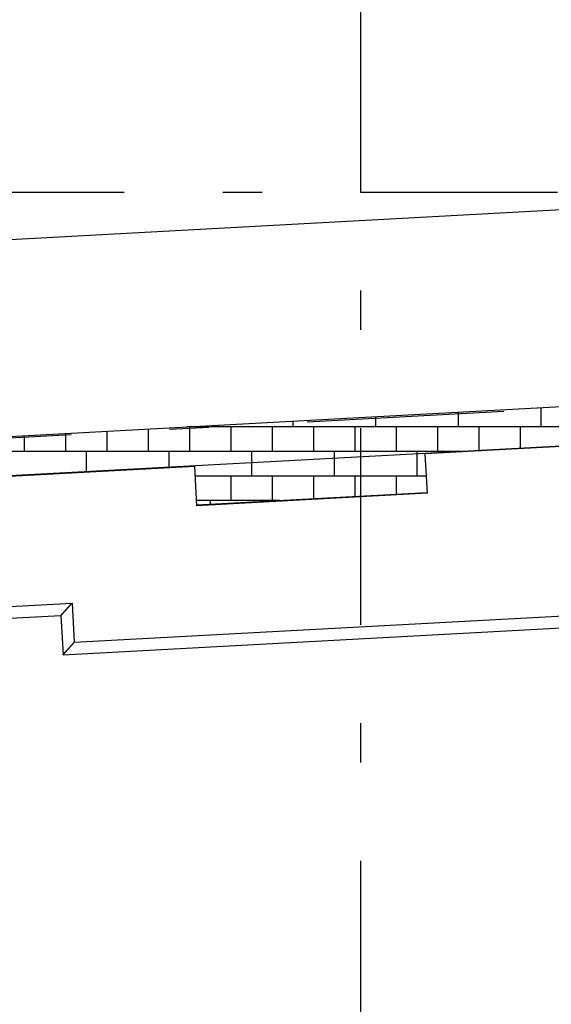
# Model space of a CAD drawing. Extents: x 2 to 87, y -108 to 11.
# Tile 89 of 210: x 34.16 to 35.51, y -93.47 to -90.97. Entities that reach past the tile are written whole.
import ezdxf

# ---------------------------------------------------------------- set-up
doc = ezdxf.new("R2010")
doc.units = 0
doc.header["$MEASUREMENT"] = 0
doc.linetypes.add('DASHDOT', pattern=[1, 0.5, -0.25, 0, -0.25])
for name, color, linetype in [('11', 7, 'CONTINUOUS'), ('18', 7, 'CONTINUOUS'), ('2', 7, 'CONTINUOUS'), ('5', 7, 'CONTINUOUS')]:
    doc.layers.add(name, color=color, linetype=linetype)

msp = doc.modelspace()

# ---------------------------------------------------------------- linework, layer by layer
at = {"layer": '11', "color": 62, "linetype": 'Continuous'}
for p, q in [((35.9367, -92.0327), (35.1911, -92.0729)), ((35.1911, -92.0729), (35.1965, -92.1728)), ((34.6069, -92.1045), (32.9294, -92.1951)), ((34.6123, -92.2044), (34.6069, -92.1045)), ((35.1965, -92.1728), (34.6123, -92.2044)), ((33.2767, -92.5068), (34.2952, -92.4518)), ((34.2952, -92.4518), (34.3006, -92.5517)), ((33.3083, -92.5352), (34.2669, -92.4834)), ((34.2669, -92.4834), (34.2723, -92.5832)), ((34.3006, -92.5517), (35.5438, -92.4845)), ((34.2723, -92.5832), (35.5754, -92.5128))]:
    msp.add_line(p, q, dxfattribs=at)
for points in [[(34.2728, -92.4768), (34.2728, -92.4768), (34.2729, -92.4767), (34.2729, -92.4767), (34.273, -92.4766), (34.2731, -92.4765), (34.2731, -92.4765), (34.2732, -92.4764), (34.2732, -92.4763), (34.2733, -92.4763), (34.2733, -92.4762), (34.2734, -92.4761), (34.2735, -92.4761), (34.2735, -92.476), (34.2736, -92.4759), (34.2736, -92.4759), (34.2737, -92.4758), (34.2738, -92.4757), (34.2738, -92.4757), (34.2739, -92.4756), (34.2739, -92.4755), (34.274, -92.4755), (34.2741, -92.4754), (34.2741, -92.4753), (34.2742, -92.4753), (34.2743, -92.4752), (34.2743, -92.4751), (34.2744, -92.475), (34.2744, -92.475), (34.2745, -92.4749), (34.2746, -92.4748), (34.2746, -92.4748), (34.2747, -92.4747), (34.2748, -92.4746), (34.2748, -92.4745), (34.2749, -92.4745), (34.275, -92.4744), (34.275, -92.4743), (34.2751, -92.4743), (34.2751, -92.4742), (34.2752, -92.4741), (34.2753, -92.474), (34.2753, -92.474), (34.2754, -92.4739), (34.2755, -92.4738), (34.2755, -92.4737), (34.2756, -92.4737), (34.2757, -92.4736), (34.2757, -92.4735), (34.2758, -92.4734), (34.2759, -92.4734), (34.2759, -92.4733), (34.276, -92.4732), (34.2761, -92.4731), (34.2762, -92.4731), (34.2762, -92.473), (34.2763, -92.4729), (34.2764, -92.4728), (34.2764, -92.4728), (34.2765, -92.4727), (34.2766, -92.4726), (34.2766, -92.4725), (34.2767, -92.4724), (34.2768, -92.4724), (34.2769, -92.4723), (34.2769, -92.4722), (34.277, -92.4721), (34.2771, -92.472), (34.2771, -92.472), (34.2772, -92.4719), (34.2773, -92.4718), (34.2774, -92.4717), (34.2774, -92.4716), (34.2775, -92.4716), (34.2776, -92.4715), (34.2776, -92.4714), (34.2777, -92.4713), (34.2778, -92.4712), (34.2779, -92.4712), (34.2779, -92.4711), (34.278, -92.471), (34.2781, -92.4709), (34.2782, -92.4708), (34.2782, -92.4707), (34.2783, -92.4707), (34.2784, -92.4706), (34.2785, -92.4705), (34.2785, -92.4704), (34.2786, -92.4703), (34.2787, -92.4702), (34.2788, -92.4702), (34.2788, -92.4701), (34.2789, -92.47), (34.279, -92.4699), (34.2791, -92.4698), (34.2791, -92.4697), (34.2792, -92.4697), (34.2793, -92.4696), (34.2794, -92.4695), (34.2795, -92.4694), (34.2795, -92.4693)], [(34.2795, -92.4693), (34.2796, -92.4692), (34.2797, -92.4691), (34.2798, -92.469), (34.2798, -92.469), (34.2799, -92.4689), (34.28, -92.4688), (34.2801, -92.4687), (34.2802, -92.4686), (34.2802, -92.4685), (34.2803, -92.4684), (34.2804, -92.4683), (34.2805, -92.4683), (34.2805, -92.4682), (34.2806, -92.4681), (34.2807, -92.468), (34.2808, -92.4679), (34.2809, -92.4678), (34.2809, -92.4677), (34.281, -92.4676), (34.2811, -92.4675), (34.2812, -92.4675), (34.2813, -92.4674), (34.2813, -92.4673), (34.2814, -92.4672), (34.2815, -92.4671), (34.2816, -92.467), (34.2817, -92.4669), (34.2817, -92.4668), (34.2818, -92.4667), (34.2819, -92.4666), (34.282, -92.4665), (34.2821, -92.4665), (34.2822, -92.4664), (34.2822, -92.4663), (34.2823, -92.4662), (34.2824, -92.4661), (34.2825, -92.466), (34.2826, -92.4659), (34.2827, -92.4658), (34.2827, -92.4657), (34.2828, -92.4656), (34.2829, -92.4655), (34.283, -92.4654), (34.2831, -92.4653), (34.2832, -92.4653), (34.2832, -92.4652), (34.2833, -92.4651), (34.2834, -92.465), (34.2835, -92.4649), (34.2836, -92.4648), (34.2837, -92.4647), (34.2838, -92.4646), (34.2838, -92.4645), (34.2839, -92.4644), (34.284, -92.4643), (34.2841, -92.4642), (34.2842, -92.4641), (34.2843, -92.464), (34.2844, -92.4639), (34.2844, -92.4638), (34.2845, -92.4637), (34.2846, -92.4636), (34.2847, -92.4635), (34.2848, -92.4634), (34.2849, -92.4634), (34.285, -92.4633), (34.285, -92.4632), (34.2851, -92.4631), (34.2852, -92.463), (34.2853, -92.4629), (34.2854, -92.4628), (34.2855, -92.4627), (34.2856, -92.4626), (34.2857, -92.4625), (34.2857, -92.4624), (34.2858, -92.4623), (34.2859, -92.4622), (34.286, -92.4621), (34.2861, -92.462), (34.2862, -92.4619), (34.2863, -92.4618), (34.2864, -92.4617), (34.2864, -92.4616), (34.2865, -92.4615), (34.2866, -92.4614), (34.2867, -92.4613), (34.2868, -92.4612), (34.2869, -92.4611), (34.287, -92.461), (34.2871, -92.4609), (34.2872, -92.4608), (34.2872, -92.4607), (34.2873, -92.4606), (34.2874, -92.4605), (34.2875, -92.4604), (34.2876, -92.4603), (34.2877, -92.4602), (34.2878, -92.4601), (34.2879, -92.46), (34.288, -92.4599)], [(34.288, -92.4599), (34.288, -92.4598), (34.2881, -92.4597), (34.2882, -92.4596), (34.2883, -92.4595), (34.2884, -92.4594), (34.2885, -92.4593), (34.2886, -92.4592), (34.2887, -92.4591), (34.2888, -92.459), (34.2889, -92.4589), (34.2889, -92.4588), (34.289, -92.4587), (34.2891, -92.4586), (34.2892, -92.4585), (34.2893, -92.4584), (34.2894, -92.4583), (34.2895, -92.4582), (34.2896, -92.4581), (34.2897, -92.458), (34.2898, -92.4579), (34.2898, -92.4578), (34.2899, -92.4577), (34.29, -92.4576), (34.2901, -92.4575), (34.2902, -92.4574), (34.2903, -92.4573), (34.2904, -92.4572), (34.2905, -92.4571), (34.2906, -92.457), (34.2907, -92.4569), (34.2908, -92.4568), (34.2908, -92.4567), (34.2909, -92.4566), (34.291, -92.4565), (34.2911, -92.4564), (34.2912, -92.4563), (34.2913, -92.4562), (34.2914, -92.4561), (34.2915, -92.456), (34.2916, -92.4558), (34.2917, -92.4557), (34.2918, -92.4556), (34.2919, -92.4555), (34.2919, -92.4554), (34.292, -92.4553), (34.2921, -92.4552), (34.2922, -92.4551), (34.2923, -92.455), (34.2924, -92.4549), (34.2925, -92.4548), (34.2926, -92.4547), (34.2927, -92.4546), (34.2928, -92.4545), (34.2929, -92.4544), (34.293, -92.4543), (34.2931, -92.4542), (34.2931, -92.4541), (34.2932, -92.454), (34.2933, -92.4539), (34.2934, -92.4538), (34.2935, -92.4537), (34.2936, -92.4536), (34.2937, -92.4535), (34.2938, -92.4534), (34.2939, -92.4533), (34.294, -92.4532), (34.2941, -92.4531), (34.2942, -92.453), (34.2943, -92.4529), (34.2944, -92.4528), (34.2945, -92.4526), (34.2946, -92.4525), (34.2946, -92.4524), (34.2947, -92.4523), (34.2948, -92.4522), (34.2949, -92.4521), (34.295, -92.452), (34.2951, -92.4519), (34.2952, -92.4518)], [(34.2669, -92.4834), (34.2669, -92.4834), (34.2669, -92.4834), (34.2669, -92.4834), (34.2669, -92.4834), (34.2669, -92.4834), (34.2669, -92.4834), (34.2669, -92.4834), (34.2669, -92.4834), (34.2669, -92.4834), (34.2669, -92.4834), (34.2669, -92.4834), (34.2669, -92.4834), (34.2669, -92.4834), (34.2669, -92.4834), (34.2669, -92.4834), (34.2669, -92.4834), (34.2669, -92.4833), (34.2669, -92.4833), (34.2669, -92.4833), (34.2669, -92.4833), (34.2669, -92.4833), (34.267, -92.4833), (34.267, -92.4833), (34.267, -92.4833), (34.267, -92.4833), (34.267, -92.4833), (34.267, -92.4833), (34.267, -92.4833), (34.267, -92.4833), (34.267, -92.4832), (34.267, -92.4832), (34.267, -92.4832), (34.267, -92.4832), (34.2671, -92.4832), (34.2671, -92.4832), (34.2671, -92.4832), (34.2671, -92.4832), (34.2671, -92.4831), (34.2671, -92.4831), (34.2671, -92.4831), (34.2671, -92.4831), (34.2671, -92.4831), (34.2672, -92.4831), (34.2672, -92.4831), (34.2672, -92.4831), (34.2672, -92.483), (34.2672, -92.483), (34.2672, -92.483), (34.2672, -92.483), (34.2673, -92.483), (34.2673, -92.483), (34.2673, -92.4829), (34.2673, -92.4829), (34.2673, -92.4829), (34.2673, -92.4829), (34.2674, -92.4829), (34.2674, -92.4828), (34.2674, -92.4828), (34.2674, -92.4828), (34.2674, -92.4828), (34.2674, -92.4828), (34.2675, -92.4827), (34.2675, -92.4827), (34.2675, -92.4827), (34.2675, -92.4827), (34.2675, -92.4827), (34.2676, -92.4826), (34.2676, -92.4826), (34.2676, -92.4826), (34.2676, -92.4826), (34.2676, -92.4825), (34.2677, -92.4825), (34.2677, -92.4825), (34.2677, -92.4825), (34.2677, -92.4824), (34.2678, -92.4824), (34.2678, -92.4824), (34.2678, -92.4824), (34.2678, -92.4823), (34.2679, -92.4823), (34.2679, -92.4823), (34.2679, -92.4823), (34.2679, -92.4822), (34.2679, -92.4822), (34.268, -92.4822), (34.268, -92.4821), (34.268, -92.4821), (34.2681, -92.4821), (34.2681, -92.4821), (34.2681, -92.482), (34.2681, -92.482), (34.2682, -92.482), (34.2682, -92.4819), (34.2682, -92.4819), (34.2682, -92.4819), (34.2683, -92.4818), (34.2683, -92.4818), (34.2683, -92.4818), (34.2684, -92.4817), (34.2684, -92.4817)], [(34.2684, -92.4817), (34.2684, -92.4817), (34.2685, -92.4816), (34.2685, -92.4816), (34.2685, -92.4816), (34.2685, -92.4815), (34.2686, -92.4815), (34.2686, -92.4815), (34.2686, -92.4814), (34.2687, -92.4814), (34.2687, -92.4814), (34.2687, -92.4813), (34.2688, -92.4813), (34.2688, -92.4813), (34.2688, -92.4812), (34.2689, -92.4812), (34.2689, -92.4811), (34.2689, -92.4811), (34.269, -92.4811), (34.269, -92.481), (34.269, -92.481), (34.2691, -92.4809), (34.2691, -92.4809), (34.2692, -92.4809), (34.2692, -92.4808), (34.2692, -92.4808), (34.2693, -92.4807), (34.2693, -92.4807), (34.2693, -92.4807), (34.2694, -92.4806), (34.2694, -92.4806), (34.2695, -92.4805), (34.2695, -92.4805), (34.2695, -92.4804), (34.2696, -92.4804), (34.2696, -92.4804), (34.2697, -92.4803), (34.2697, -92.4803), (34.2697, -92.4802), (34.2698, -92.4802), (34.2698, -92.4801), (34.2699, -92.4801), (34.2699, -92.48), (34.2699, -92.48), (34.27, -92.4799), (34.27, -92.4799), (34.2701, -92.4798), (34.2701, -92.4798), (34.2702, -92.4797), (34.2702, -92.4797), (34.2702, -92.4797), (34.2703, -92.4796), (34.2703, -92.4796), (34.2704, -92.4795), (34.2704, -92.4795), (34.2705, -92.4794), (34.2705, -92.4794), (34.2706, -92.4793), (34.2706, -92.4793), (34.2706, -92.4792), (34.2707, -92.4791), (34.2707, -92.4791), (34.2708, -92.479), (34.2708, -92.479), (34.2709, -92.4789), (34.2709, -92.4789), (34.271, -92.4788), (34.271, -92.4788), (34.2711, -92.4787), (34.2711, -92.4787), (34.2712, -92.4786), (34.2712, -92.4786), (34.2713, -92.4785), (34.2713, -92.4784), (34.2714, -92.4784), (34.2714, -92.4783), (34.2715, -92.4783), (34.2715, -92.4782), (34.2716, -92.4782), (34.2716, -92.4781), (34.2717, -92.4781), (34.2717, -92.478), (34.2718, -92.4779), (34.2718, -92.4779), (34.2719, -92.4778), (34.2719, -92.4778), (34.272, -92.4777), (34.272, -92.4776), (34.2721, -92.4776), (34.2722, -92.4775), (34.2722, -92.4775), (34.2723, -92.4774), (34.2723, -92.4773), (34.2724, -92.4773), (34.2724, -92.4772), (34.2725, -92.4772), (34.2725, -92.4771), (34.2726, -92.477), (34.2726, -92.477), (34.2727, -92.4769), (34.2728, -92.4768)], [(34.2782, -92.5767), (34.2782, -92.5766), (34.2783, -92.5766), (34.2783, -92.5765), (34.2784, -92.5764), (34.2784, -92.5764), (34.2785, -92.5763), (34.2786, -92.5762), (34.2786, -92.5762), (34.2787, -92.5761), (34.2787, -92.576), (34.2788, -92.576), (34.2789, -92.5759), (34.2789, -92.5758), (34.279, -92.5758), (34.279, -92.5757), (34.2791, -92.5756), (34.2792, -92.5756), (34.2792, -92.5755), (34.2793, -92.5754), (34.2793, -92.5754), (34.2794, -92.5753), (34.2795, -92.5752), (34.2795, -92.5752), (34.2796, -92.5751), (34.2796, -92.575), (34.2797, -92.575), (34.2798, -92.5749), (34.2798, -92.5748), (34.2799, -92.5748), (34.28, -92.5747), (34.28, -92.5746), (34.2801, -92.5745), (34.2802, -92.5745), (34.2802, -92.5744), (34.2803, -92.5743), (34.2803, -92.5743), (34.2804, -92.5742), (34.2805, -92.5741), (34.2805, -92.574), (34.2806, -92.574), (34.2807, -92.5739), (34.2807, -92.5738), (34.2808, -92.5737), (34.2809, -92.5737), (34.2809, -92.5736), (34.281, -92.5735), (34.2811, -92.5734), (34.2811, -92.5734), (34.2812, -92.5733), (34.2813, -92.5732), (34.2813, -92.5731), (34.2814, -92.5731), (34.2815, -92.573), (34.2816, -92.5729), (34.2816, -92.5728), (34.2817, -92.5728), (34.2818, -92.5727), (34.2818, -92.5726), (34.2819, -92.5725), (34.282, -92.5725), (34.282, -92.5724), (34.2821, -92.5723), (34.2822, -92.5722), (34.2822, -92.5721), (34.2823, -92.5721), (34.2824, -92.572), (34.2825, -92.5719), (34.2825, -92.5718), (34.2826, -92.5717), (34.2827, -92.5717), (34.2827, -92.5716), (34.2828, -92.5715), (34.2829, -92.5714), (34.283, -92.5713), (34.283, -92.5713), (34.2831, -92.5712), (34.2832, -92.5711), (34.2833, -92.571), (34.2833, -92.5709), (34.2834, -92.5708), (34.2835, -92.5708), (34.2836, -92.5707), (34.2836, -92.5706), (34.2837, -92.5705), (34.2838, -92.5704), (34.2839, -92.5703), (34.2839, -92.5703), (34.284, -92.5702), (34.2841, -92.5701), (34.2842, -92.57), (34.2842, -92.5699), (34.2843, -92.5698), (34.2844, -92.5698), (34.2845, -92.5697), (34.2845, -92.5696), (34.2846, -92.5695), (34.2847, -92.5694), (34.2848, -92.5693), (34.2848, -92.5692), (34.2849, -92.5692)], [(34.2849, -92.5692), (34.285, -92.5691), (34.2851, -92.569), (34.2852, -92.5689), (34.2852, -92.5688), (34.2853, -92.5687), (34.2854, -92.5686), (34.2855, -92.5686), (34.2855, -92.5685), (34.2856, -92.5684), (34.2857, -92.5683), (34.2858, -92.5682), (34.2859, -92.5681), (34.2859, -92.568), (34.286, -92.5679), (34.2861, -92.5678), (34.2862, -92.5678), (34.2863, -92.5677), (34.2863, -92.5676), (34.2864, -92.5675), (34.2865, -92.5674), (34.2866, -92.5673), (34.2867, -92.5672), (34.2867, -92.5671), (34.2868, -92.567), (34.2869, -92.567), (34.287, -92.5669), (34.2871, -92.5668), (34.2871, -92.5667), (34.2872, -92.5666), (34.2873, -92.5665), (34.2874, -92.5664), (34.2875, -92.5663), (34.2876, -92.5662), (34.2876, -92.5661), (34.2877, -92.566), (34.2878, -92.566), (34.2879, -92.5659), (34.288, -92.5658), (34.2881, -92.5657), (34.2881, -92.5656), (34.2882, -92.5655), (34.2883, -92.5654), (34.2884, -92.5653), (34.2885, -92.5652), (34.2886, -92.5651), (34.2886, -92.565), (34.2887, -92.5649), (34.2888, -92.5648), (34.2889, -92.5647), (34.289, -92.5646), (34.2891, -92.5645), (34.2892, -92.5644), (34.2892, -92.5644), (34.2893, -92.5643), (34.2894, -92.5642), (34.2895, -92.5641), (34.2896, -92.564), (34.2897, -92.5639), (34.2897, -92.5638), (34.2898, -92.5637), (34.2899, -92.5636), (34.29, -92.5635), (34.2901, -92.5634), (34.2902, -92.5633), (34.2903, -92.5632), (34.2904, -92.5631), (34.2904, -92.563), (34.2905, -92.5629), (34.2906, -92.5628), (34.2907, -92.5627), (34.2908, -92.5626), (34.2909, -92.5625), (34.291, -92.5624), (34.291, -92.5623), (34.2911, -92.5622), (34.2912, -92.5621), (34.2913, -92.562), (34.2914, -92.5619), (34.2915, -92.5618), (34.2916, -92.5617), (34.2917, -92.5616), (34.2918, -92.5615), (34.2918, -92.5614), (34.2919, -92.5613), (34.292, -92.5612), (34.2921, -92.5612), (34.2922, -92.5611), (34.2923, -92.561), (34.2924, -92.5609), (34.2925, -92.5608), (34.2925, -92.5607), (34.2926, -92.5606), (34.2927, -92.5605), (34.2928, -92.5604), (34.2929, -92.5603), (34.293, -92.5602), (34.2931, -92.5601), (34.2932, -92.56), (34.2933, -92.5599), (34.2934, -92.5598)], [(34.2934, -92.5598), (34.2934, -92.5597), (34.2935, -92.5596), (34.2936, -92.5595), (34.2937, -92.5594), (34.2938, -92.5593), (34.2939, -92.5592), (34.294, -92.5591), (34.2941, -92.559), (34.2942, -92.5589), (34.2943, -92.5588), (34.2943, -92.5587), (34.2944, -92.5586), (34.2945, -92.5585), (34.2946, -92.5584), (34.2947, -92.5583), (34.2948, -92.5582), (34.2949, -92.5581), (34.295, -92.558), (34.2951, -92.5579), (34.2952, -92.5578), (34.2953, -92.5577), (34.2953, -92.5576), (34.2954, -92.5575), (34.2955, -92.5574), (34.2956, -92.5573), (34.2957, -92.5572), (34.2958, -92.5571), (34.2959, -92.557), (34.296, -92.5568), (34.2961, -92.5567), (34.2962, -92.5566), (34.2963, -92.5565), (34.2964, -92.5564), (34.2964, -92.5563), (34.2965, -92.5562), (34.2966, -92.5561), (34.2967, -92.556), (34.2968, -92.5559), (34.2969, -92.5558), (34.297, -92.5557), (34.2971, -92.5556), (34.2972, -92.5555), (34.2973, -92.5554), (34.2974, -92.5553), (34.2975, -92.5552), (34.2976, -92.5551), (34.2976, -92.555), (34.2977, -92.5549), (34.2978, -92.5548), (34.2979, -92.5547), (34.298, -92.5546), (34.2981, -92.5545), (34.2982, -92.5544), (34.2983, -92.5543), (34.2984, -92.5542), (34.2985, -92.5541), (34.2986, -92.554), (34.2987, -92.5539), (34.2988, -92.5538), (34.2989, -92.5537), (34.2989, -92.5536), (34.299, -92.5535), (34.2991, -92.5534), (34.2992, -92.5532), (34.2993, -92.5531), (34.2994, -92.553), (34.2995, -92.5529), (34.2996, -92.5528), (34.2997, -92.5527), (34.2998, -92.5526), (34.2999, -92.5525), (34.3, -92.5524), (34.3001, -92.5523), (34.3001, -92.5522), (34.3002, -92.5521), (34.3003, -92.552), (34.3004, -92.5519), (34.3005, -92.5518), (34.3006, -92.5517)], [(34.2723, -92.5832), (34.2723, -92.5832), (34.2723, -92.5832), (34.2723, -92.5832), (34.2723, -92.5832), (34.2723, -92.5832), (34.2723, -92.5832), (34.2723, -92.5832), (34.2723, -92.5832), (34.2723, -92.5832), (34.2723, -92.5832), (34.2723, -92.5832), (34.2723, -92.5832), (34.2723, -92.5832), (34.2723, -92.5832), (34.2723, -92.5832), (34.2723, -92.5832), (34.2723, -92.5832), (34.2723, -92.5832), (34.2723, -92.5832), (34.2723, -92.5832), (34.2723, -92.5832), (34.2723, -92.5832), (34.2724, -92.5832), (34.2724, -92.5832), (34.2724, -92.5831), (34.2724, -92.5831), (34.2724, -92.5831), (34.2724, -92.5831), (34.2724, -92.5831), (34.2724, -92.5831), (34.2724, -92.5831), (34.2724, -92.5831), (34.2724, -92.5831), (34.2725, -92.5831), (34.2725, -92.583), (34.2725, -92.583), (34.2725, -92.583), (34.2725, -92.583), (34.2725, -92.583), (34.2725, -92.583), (34.2725, -92.583), (34.2725, -92.583), (34.2726, -92.5829), (34.2726, -92.5829), (34.2726, -92.5829), (34.2726, -92.5829), (34.2726, -92.5829), (34.2726, -92.5829), (34.2726, -92.5828), (34.2727, -92.5828), (34.2727, -92.5828), (34.2727, -92.5828), (34.2727, -92.5828), (34.2727, -92.5828), (34.2727, -92.5827), (34.2728, -92.5827), (34.2728, -92.5827), (34.2728, -92.5827), (34.2728, -92.5827), (34.2728, -92.5826), (34.2728, -92.5826), (34.2729, -92.5826), (34.2729, -92.5826), (34.2729, -92.5826), (34.2729, -92.5825), (34.2729, -92.5825), (34.273, -92.5825), (34.273, -92.5825), (34.273, -92.5824), (34.273, -92.5824), (34.273, -92.5824), (34.2731, -92.5824), (34.2731, -92.5823), (34.2731, -92.5823), (34.2731, -92.5823), (34.2732, -92.5823), (34.2732, -92.5822), (34.2732, -92.5822), (34.2732, -92.5822), (34.2732, -92.5822), (34.2733, -92.5821), (34.2733, -92.5821), (34.2733, -92.5821), (34.2733, -92.5821), (34.2734, -92.582), (34.2734, -92.582), (34.2734, -92.582), (34.2734, -92.5819), (34.2735, -92.5819), (34.2735, -92.5819), (34.2735, -92.5819), (34.2736, -92.5818), (34.2736, -92.5818), (34.2736, -92.5818), (34.2736, -92.5817), (34.2737, -92.5817), (34.2737, -92.5817), (34.2737, -92.5816), (34.2738, -92.5816), (34.2738, -92.5816)], [(34.2738, -92.5816), (34.2738, -92.5815), (34.2738, -92.5815), (34.2739, -92.5815), (34.2739, -92.5814), (34.2739, -92.5814), (34.274, -92.5814), (34.274, -92.5813), (34.274, -92.5813), (34.2741, -92.5813), (34.2741, -92.5812), (34.2741, -92.5812), (34.2742, -92.5811), (34.2742, -92.5811), (34.2742, -92.5811), (34.2743, -92.581), (34.2743, -92.581), (34.2743, -92.581), (34.2744, -92.5809), (34.2744, -92.5809), (34.2744, -92.5808), (34.2745, -92.5808), (34.2745, -92.5808), (34.2745, -92.5807), (34.2746, -92.5807), (34.2746, -92.5806), (34.2747, -92.5806), (34.2747, -92.5805), (34.2747, -92.5805), (34.2748, -92.5805), (34.2748, -92.5804), (34.2749, -92.5804), (34.2749, -92.5803), (34.2749, -92.5803), (34.275, -92.5802), (34.275, -92.5802), (34.275, -92.5802), (34.2751, -92.5801), (34.2751, -92.5801), (34.2752, -92.58), (34.2752, -92.58), (34.2753, -92.5799), (34.2753, -92.5799), (34.2753, -92.5798), (34.2754, -92.5798), (34.2754, -92.5797), (34.2755, -92.5797), (34.2755, -92.5796), (34.2755, -92.5796), (34.2756, -92.5796), (34.2756, -92.5795), (34.2757, -92.5795), (34.2757, -92.5794), (34.2758, -92.5794), (34.2758, -92.5793), (34.2759, -92.5793), (34.2759, -92.5792), (34.2759, -92.5792), (34.276, -92.5791), (34.276, -92.5791), (34.2761, -92.579), (34.2761, -92.5789), (34.2762, -92.5789), (34.2762, -92.5788), (34.2763, -92.5788), (34.2763, -92.5787), (34.2764, -92.5787), (34.2764, -92.5786), (34.2765, -92.5786), (34.2765, -92.5785), (34.2766, -92.5785), (34.2766, -92.5784), (34.2767, -92.5784), (34.2767, -92.5783), (34.2768, -92.5782), (34.2768, -92.5782), (34.2769, -92.5781), (34.2769, -92.5781), (34.277, -92.578), (34.277, -92.578), (34.2771, -92.5779), (34.2771, -92.5778), (34.2772, -92.5778), (34.2772, -92.5777), (34.2773, -92.5777), (34.2773, -92.5776), (34.2774, -92.5776), (34.2774, -92.5775), (34.2775, -92.5774), (34.2775, -92.5774), (34.2776, -92.5773), (34.2777, -92.5773), (34.2777, -92.5772), (34.2778, -92.5771), (34.2778, -92.5771), (34.2779, -92.577), (34.2779, -92.5769), (34.278, -92.5769), (34.278, -92.5768), (34.2781, -92.5768), (34.2782, -92.5767)]]:
    msp.add_lwpolyline(points, dxfattribs=at)
at = {"layer": '18', "color": 62, "linetype": 'Continuous'}
for p, q in [((35.2756, -91.9669), (35.2756, -92.0041)), ((35.4856, -91.9555), (35.4856, -92.0041)), ((34.8556, -91.9896), (34.8556, -92.0041)), ((35.0656, -91.9782), (35.0656, -92.0041)), ((34.2781, -92.0208), (34.2781, -92.0666)), ((34.3831, -92.0151), (34.3831, -92.0666)), ((34.4881, -92.0094), (34.4881, -92.0666)), ((36.4398, -92.0041), (34.5862, -92.0041)), ((34.5931, -92.0041), (34.5931, -92.0666)), ((34.6456, -92.0009), (34.6456, -92.0041)), ((34.6981, -92.0041), (34.6981, -92.0666)), ((34.8031, -92.0041), (34.8031, -92.0666)), ((34.9081, -92.0041), (34.9081, -92.0666)), ((35.0131, -92.0041), (35.0131, -92.0666)), ((35.1181, -92.0041), (35.1181, -92.0666)), ((35.2231, -92.0041), (35.2231, -92.0666)), ((35.3281, -92.0041), (35.3281, -92.0642)), ((35.4331, -92.0041), (35.4331, -92.0585)), ((34.1731, -92.0264), (34.1731, -92.0666)), ((35.283, -92.0666), (33.4294, -92.0666)), ((34.3306, -92.0666), (34.3306, -92.1181)), ((34.5406, -92.0666), (34.5406, -92.1067)), ((34.7506, -92.0666), (34.7506, -92.0954)), ((34.9606, -92.0666), (34.9606, -92.084)), ((35.1706, -92.0666), (35.1706, -92.0727)), ((35.1706, -92.0727), (35.1706, -92.1291)), ((35.4331, -92.0585), (35.4331, -92.0599)), ((34.7506, -92.0962), (34.7506, -92.1291)), ((34.9606, -92.0845), (34.9606, -92.1291)), ((34.3306, -92.1181), (34.3306, -92.1194)), ((35.1941, -92.1291), (34.6083, -92.1291)), ((34.6981, -92.1291), (34.6981, -92.1916)), ((34.8031, -92.1291), (34.8031, -92.1916)), ((34.9081, -92.1291), (34.9081, -92.187)), ((35.0131, -92.1291), (35.0131, -92.1813)), ((35.1181, -92.1291), (35.1181, -92.1757)), ((34.823, -92.1916), (34.6116, -92.1916)), ((34.6456, -92.1916), (34.6456, -92.2012))]:
    msp.add_line(p, q, dxfattribs=at)
at = {"layer": '2', "color": 62, "linetype": 'Continuous'}
for p, q in [((10.6276, -92.7978), (49.5276, -90.6961)), ((9.9272, -93.3364), (49.9188, -91.1757)), ((49.9242, -91.2756), (9.9326, -93.4362)), ((35.1911, -92.0716), (35.1912, -92.073)), ((35.3459, -92.0646), (35.3459, -92.0632)), ((34.4522, -92.1115), (34.4522, -92.1129)), ((34.6019, -92.1034), (34.602, -92.1048)), ((35.1964, -92.1714), (34.6123, -92.203))]:
    msp.add_line(p, q, dxfattribs=at)
at = {"layer": '5', "color": 7, "linetype": 'DASHDOT'}
for p, q in [((35.0276, -7.3075), (35.0276, -96.5075)), ((8.5305, -93.414), (53.1225, -91.0074)), ((7.5276, -91.4075), (52.6276, -91.4075))]:
    msp.add_line(p, q, dxfattribs=at)

doc.saveas('drawing.dxf')
